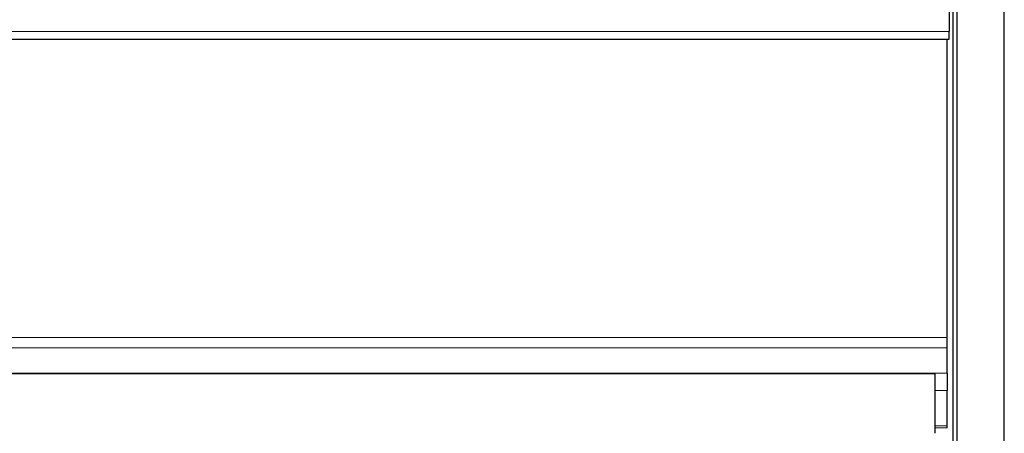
# Model space of a CAD drawing. Header units: inches. Extents: x 0 to 29700, y -16 to 21000.
# Tile 40 of 186: x 6417 to 6668, y 9286 to 9391. Entities that reach past the tile are written whole.
import ezdxf

# ---------------------------------------------------------------- set-up
doc = ezdxf.new("R2010")
doc.units = ezdxf.units.IN
doc.layers.add('254', color=7, linetype='Continuous', true_color=0xffffff)

msp = doc.modelspace()

# ---------------------------------------------------------------- linework, layer by layer
at = {"layer": '254', "color": 2, "linetype": 'Continuous', "lineweight": 25}
for p, q in [((6653.582, 9467.791), (6653.582, 9387.807)), ((6654.583, 9120.837), (6654.583, 9440.837)), ((6655.624, 9152.807), (6655.624, 9395.837)), ((6667.624, 9152.807), (6667.624, 9395.837)), ((6165.582, 9385.859), (6653.582, 9385.859)), ((6653.083, 9310.087), (6653.083, 9385.858)), ((6653.582, 9385.859), (6653.582, 9387.807)), ((6653.083, 9307.476), (6653.083, 9310.087)), ((6653.083, 9301.003), (6653.083, 9307.476)), ((6650.083, 9300.829), (5673.083, 9300.829)), ((6650.083, 9285.749), (6650.083, 9300.829)), ((6653.083, 9301.003), (6653.083, 9296.652)), ((6653.083, 9287.637), (6653.083, 9296.652)), ((6653.083, 9287.137), (6653.083, 9287.637)), ((6653.083, 9287.136), (6653.083, 9287.137))]:
    msp.add_line(p, q, dxfattribs=at)
at = {"layer": '254', "color": 110, "linetype": 'Continuous', "lineweight": 13}
for p, q in [((6165.582, 9387.807), (6653.582, 9387.807)), ((6653.083, 9310.087), (5676.083, 9310.087)), ((6653.083, 9307.476), (5676.083, 9307.476)), ((6653.083, 9301.003), (5676.083, 9301.003)), ((6653.083, 9296.652), (6650.075, 9296.652)), ((6653.083, 9287.637), (6650.075, 9287.637)), ((6653.083, 9287.137), (6650.075, 9287.137)), ((6653.083, 9287.136), (6650.075, 9287.136))]:
    msp.add_line(p, q, dxfattribs=at)

doc.saveas('drawing.dxf')
